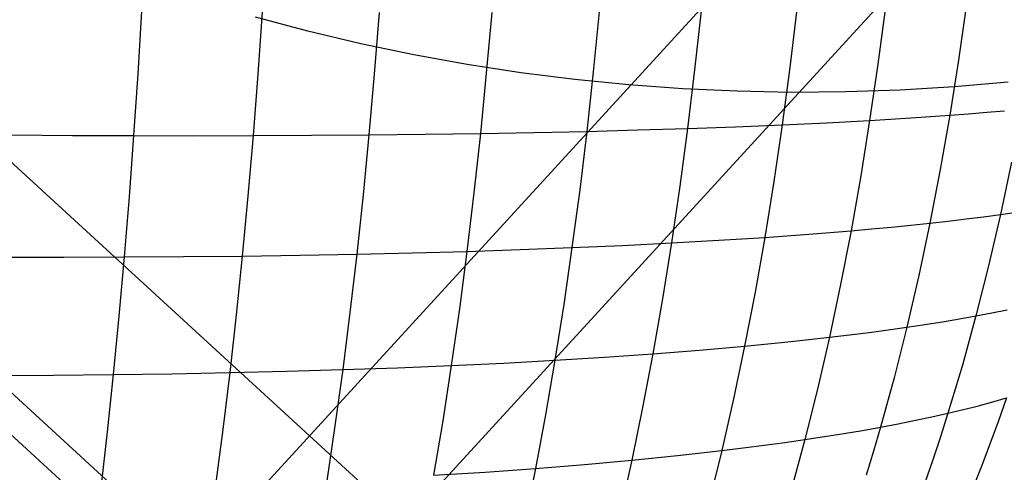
# Model space of a CAD drawing. Extents: x -274 to 274, y -220 to 276.
# Tile 145 of 164: x 201 to 204.76, y 216.31 to 218.04. Entities that reach past the tile are written whole.
import ezdxf

# ---------------------------------------------------------------- set-up
doc = ezdxf.new("R2010")
doc.units = 0
doc.layers.add('PREDEFINITO', color=7, linetype='CONTINUOUS')

msp = doc.modelspace()

# ---------------------------------------------------------------- linework, layer by layer
at = {"layer": 'PREDEFINITO'}
for p, q in [((211.4752, 225.9438, 1), (183.7388, 195.6748, 260.9389)), ((195.0674, 208.0378, 673.0249), (205.9797, 219.9465, 749.0104)), ((198.6427, 219.6218), (208.9641, 210.164)), ((198.2039, 219.143, 0.2396), (208.5254, 209.6851, 0.2396)), ((208.4458, 209.5975, 5), (198.124, 219.0556, 5)), ((204.3489, 218.8962, 1), (176.7573, 188.7852, 259.601)), ((204.6182, 218.0984, 751.7189), (204.5876, 217.8851, 751.7134)), ((201.463, 218.0724, 753.2533), (201.4484, 217.833, 753.2487)), ((201.9246, 218.0688, 753.112), (201.9079, 217.8313, 753.1074)), ((202.3719, 218.0671, 752.9555), (202.3531, 217.8318, 752.9511)), ((202.8023, 218.0672, 752.7843), (202.7816, 217.8345, 752.7799)), ((203.2136, 218.0693, 752.5988), (203.1908, 217.8397, 752.5942)), ((203.6032, 218.0734, 752.3991), (203.5785, 217.8473, 752.3944)), ((203.9688, 218.0796, 752.1856), (203.9421, 217.8573, 752.1808)), ((204.3079, 218.088, 751.9588), (204.2793, 217.8699, 751.9537)), ((202.0995, 217.9956, 5), (201.8989, 218.049, 5)), ((202.3015, 217.9477, 5), (202.0995, 217.9956, 5)), ((202.5047, 217.9053, 5), (202.3015, 217.9477, 5)), ((202.709, 217.8683, 5), (202.5047, 217.9053, 5)), ((204.5876, 217.8851, 751.7134), (204.5541, 217.6744, 751.7037)), ((201.4484, 217.833, 753.2487), (201.4324, 217.5964, 753.2397)), ((202.9142, 217.8368, 5), (202.709, 217.8683, 5)), ((202.7816, 217.8345, 752.7799), (202.7588, 217.6046, 752.7711)), ((203.1202, 217.8108, 5), (202.9142, 217.8368, 5)), ((203.1908, 217.8397, 752.5942), (203.1659, 217.6127, 752.5854)), ((203.5785, 217.8473, 752.3944), (203.5513, 217.6238, 752.3855)), ((203.9421, 217.8573, 752.1808), (203.9128, 217.6377, 752.1717)), ((204.2793, 217.8699, 751.9537), (204.2479, 217.6546, 751.9443)), ((201.9079, 217.8313, 753.1074), (201.8897, 217.5965, 753.0985)), ((202.3531, 217.8318, 752.9511), (202.3326, 217.5992, 752.9422)), ((203.3268, 217.7903, 5), (203.1202, 217.8108, 5)), ((204.7781, 217.8012, 5), (204.5713, 217.783, 5)), ((203.5339, 217.7753, 5), (203.3268, 217.7903, 5)), ((203.7413, 217.7658, 5), (203.5339, 217.7753, 5)), ((203.9489, 217.7618, 5), (203.7413, 217.7658, 5)), ((204.1565, 217.7633, 5), (203.9489, 217.7618, 5)), ((204.364, 217.7704, 5), (204.1565, 217.7633, 5)), ((204.5713, 217.783, 5), (204.364, 217.7704, 5)), ((204.6259, 217.6798, 751.6416), (204.6956, 217.6854, 751.5786)), ((204.6956, 217.6854, 751.5786), (204.7634, 217.6912, 751.5148)), ((203.9128, 217.6377, 752.1717), (204.0838, 217.6458, 752.0597)), ((204.0838, 217.6458, 752.0597), (204.2479, 217.6546, 751.9443)), ((204.2479, 217.6546, 751.9443), (204.2137, 217.4421, 751.9308)), ((204.2479, 217.6546, 751.9443), (204.3272, 217.6592, 751.8854)), ((204.3272, 217.6592, 751.8854), (204.4048, 217.6641, 751.8257)), ((204.4048, 217.6641, 751.8257), (204.4804, 217.6691, 751.7651)), ((204.4804, 217.6691, 751.7651), (204.5541, 217.6744, 751.7037)), ((204.5541, 217.6744, 751.7037), (204.5176, 217.4666, 751.6899)), ((204.5541, 217.6744, 751.7037), (204.6259, 217.6798, 751.6416)), ((202.7588, 217.6046, 752.7711), (202.9649, 217.6083, 752.6801)), ((202.9649, 217.6083, 752.6801), (203.1659, 217.6127, 752.5854)), ((203.1659, 217.6127, 752.5854), (203.1387, 217.3888, 752.5723)), ((203.1659, 217.6127, 752.5854), (203.3615, 217.6179, 752.4872)), ((203.3615, 217.6179, 752.4872), (203.5513, 217.6238, 752.3855)), ((203.5513, 217.6238, 752.3855), (203.5218, 217.4032, 752.3723)), ((203.5513, 217.6238, 752.3855), (203.7352, 217.6304, 752.2803)), ((203.7352, 217.6304, 752.2803), (203.9128, 217.6377, 752.1717)), ((203.9128, 217.6377, 752.1717), (203.881, 217.421, 752.1583)), ((200.9632, 217.5989, 753.3653), (201.1991, 217.5973, 753.3044)), ((201.1991, 217.5973, 753.3044), (201.4324, 217.5964, 753.2397)), ((201.4324, 217.5964, 753.2397), (201.415, 217.3628, 753.2261)), ((201.4324, 217.5964, 753.2397), (201.6627, 217.5961, 753.171)), ((201.6627, 217.5961, 753.171), (201.8897, 217.5965, 753.0985)), ((201.8897, 217.5965, 753.0985), (201.8698, 217.3647, 753.0852)), ((201.8897, 217.5965, 753.0985), (202.1131, 217.5975, 753.0223)), ((202.1131, 217.5975, 753.0223), (202.3326, 217.5992, 752.9422)), ((202.3326, 217.5992, 752.9422), (202.3102, 217.3696, 752.929)), ((202.3326, 217.5992, 752.9422), (202.5479, 217.6015, 752.8585)), ((202.5479, 217.6015, 752.8585), (202.7588, 217.6046, 752.7711)), ((202.7588, 217.6046, 752.7711), (202.734, 217.3776, 752.7579)), ((204.7902, 217.4944, 751.436), (204.7481, 217.2949, 751.4176)), ((204.5176, 217.4666, 751.6899), (204.4781, 217.262, 751.6718)), ((203.881, 217.421, 752.1583), (203.8465, 217.2075, 752.1407)), ((204.2137, 217.4421, 751.9308), (204.1767, 217.2329, 751.9129)), ((203.1387, 217.3888, 752.5723), (203.1093, 217.1681, 752.5547)), ((203.5218, 217.4032, 752.3723), (203.4899, 217.1859, 752.3547)), ((201.415, 217.3628, 753.2261), (201.3962, 217.1324, 753.208)), ((201.8698, 217.3647, 753.0852), (201.8483, 217.1361, 753.0673)), ((202.3102, 217.3696, 752.929), (202.2861, 217.1432, 752.9113)), ((202.734, 217.3776, 752.7579), (202.7073, 217.1539, 752.7403)), ((204.4781, 217.262, 751.6718), (204.5486, 217.2699, 751.6094)), ((204.5486, 217.2699, 751.6094), (204.6172, 217.278, 751.5463)), ((204.6172, 217.278, 751.5463), (204.6837, 217.2864, 751.4823)), ((204.6837, 217.2864, 751.4823), (204.7481, 217.2949, 751.4176)), ((204.7481, 217.2949, 751.4176), (204.7028, 217.099, 751.3948)), ((204.7481, 217.2949, 751.4176), (204.8104, 217.3037, 751.352)), ((204.0151, 217.2197, 752.0285), (204.1767, 217.2329, 751.9129)), ((204.1767, 217.2329, 751.9129), (204.1369, 217.0272, 751.8907)), ((204.1767, 217.2329, 751.9129), (204.2549, 217.2398, 751.8539)), ((204.2549, 217.2398, 751.8539), (204.3311, 217.247, 751.794)), ((204.3311, 217.247, 751.794), (204.4056, 217.2544, 751.7333)), ((204.4056, 217.2544, 751.7333), (204.4781, 217.262, 751.6718)), ((204.4781, 217.262, 751.6718), (204.4355, 217.061, 751.6493)), ((203.4899, 217.1859, 752.3547), (203.6714, 217.1963, 752.2494)), ((203.6714, 217.1963, 752.2494), (203.8465, 217.2075, 752.1407)), ((203.8465, 217.2075, 752.1407), (203.8094, 216.9976, 752.1186)), ((203.8465, 217.2075, 752.1407), (204.0151, 217.2197, 752.0285)), ((202.7073, 217.1539, 752.7403), (202.9108, 217.1605, 752.6493)), ((202.9108, 217.1605, 752.6493), (203.1093, 217.1681, 752.5547)), ((203.1093, 217.1681, 752.5547), (203.0778, 216.9509, 752.5327)), ((203.1093, 217.1681, 752.5547), (203.3025, 217.1765, 752.4565)), ((203.3025, 217.1765, 752.4565), (203.4899, 217.1859, 752.3547)), ((203.4899, 217.1859, 752.3547), (203.4556, 216.9722, 752.3327)), ((200.9322, 217.1321, 753.3332), (201.1655, 217.1319, 753.2726)), ((201.1655, 217.1319, 753.2726), (201.3962, 217.1324, 753.208)), ((201.3962, 217.1324, 753.208), (201.3759, 216.9057, 753.1854)), ((201.3962, 217.1324, 753.208), (201.6238, 217.1339, 753.1396)), ((201.6238, 217.1339, 753.1396), (201.8483, 217.1361, 753.0673)), ((201.8483, 217.1361, 753.0673), (201.8251, 216.9112, 753.0449)), ((201.8483, 217.1361, 753.0673), (202.0691, 217.1393, 752.9912)), ((202.0691, 217.1393, 752.9912), (202.2861, 217.1432, 752.9113)), ((202.2861, 217.1432, 752.9113), (202.2601, 216.9205, 752.8891)), ((202.2861, 217.1432, 752.9113), (202.4989, 217.1481, 752.8277)), ((202.4989, 217.1481, 752.8277), (202.7073, 217.1539, 752.7403)), ((202.7073, 217.1539, 752.7403), (202.6785, 216.9337, 752.7182)), ((204.7028, 217.099, 751.3948), (204.6543, 216.9068, 751.3677)), ((204.4355, 217.061, 751.6493), (204.39, 216.8638, 751.6225)), ((204.1369, 217.0272, 751.8907), (204.0943, 216.8254, 751.8641)), ((203.4556, 216.9722, 752.3327), (203.4188, 216.7624, 752.3063)), ((203.8094, 216.9976, 752.1186), (203.7697, 216.7916, 752.0921)), ((202.6785, 216.9337, 752.7182), (202.6476, 216.7175, 752.6916)), ((203.0778, 216.9509, 752.5327), (203.0439, 216.7377, 752.5062)), ((204.7152, 216.9183, 751.3019), (204.7739, 216.93, 751.2354)), ((201.3759, 216.9057, 753.1854), (201.3543, 216.6829, 753.1581)), ((201.8251, 216.9112, 753.0449), (201.8004, 216.6902, 753.0179)), ((202.2601, 216.9205, 752.8891), (202.2323, 216.7017, 752.8623)), ((204.5262, 216.8848, 751.4967), (204.5913, 216.8956, 751.4326)), ((204.5913, 216.8956, 751.4326), (204.6543, 216.9068, 751.3677)), ((204.6543, 216.9068, 751.3677), (204.6025, 216.7188, 751.3361)), ((204.6543, 216.9068, 751.3677), (204.7152, 216.9183, 751.3019)), ((204.2459, 216.844, 751.745), (204.3189, 216.8538, 751.6842)), ((204.3189, 216.8538, 751.6842), (204.39, 216.8638, 751.6225)), ((204.39, 216.8638, 751.6225), (204.3413, 216.6707, 751.5913)), ((204.39, 216.8638, 751.6225), (204.4591, 216.8741, 751.56)), ((204.4591, 216.8741, 751.56), (204.5262, 216.8848, 751.4967)), ((203.9354, 216.8079, 751.9798), (204.0157, 216.8165, 751.9224)), ((204.0157, 216.8165, 751.9224), (204.0943, 216.8254, 751.8641)), ((204.0943, 216.8254, 751.8641), (204.0488, 216.6277, 751.833)), ((204.0943, 216.8254, 751.8641), (204.171, 216.8346, 751.805)), ((204.171, 216.8346, 751.805), (204.2459, 216.844, 751.745)), ((203.5974, 216.7764, 752.201), (203.7697, 216.7916, 752.0921)), ((203.7697, 216.7916, 752.0921), (203.7274, 216.5897, 752.0612)), ((203.7697, 216.7916, 752.0921), (203.9354, 216.8079, 751.9798)), ((203.0439, 216.7377, 752.5062), (203.2342, 216.7495, 752.408)), ((203.2342, 216.7495, 752.408), (203.4188, 216.7624, 752.3063)), ((203.4188, 216.7624, 752.3063), (203.3796, 216.5567, 752.2753)), ((203.4188, 216.7624, 752.3063), (203.5974, 216.7764, 752.201)), ((202.2323, 216.7017, 752.8623), (202.4422, 216.7091, 752.7788)), ((202.4422, 216.7091, 752.7788), (202.6476, 216.7175, 752.6916)), ((202.6476, 216.7175, 752.6916), (202.6148, 216.5054, 752.6604)), ((202.6476, 216.7175, 752.6916), (202.8483, 216.727, 752.6007)), ((202.8483, 216.727, 752.6007), (203.0439, 216.7377, 752.5062)), ((203.0439, 216.7377, 752.5062), (203.0079, 216.5286, 752.4751)), ((204.6025, 216.7188, 751.3361), (204.5474, 216.5353, 751.3001)), ((200.8964, 216.6797, 753.2826), (201.1267, 216.6808, 753.2223)), ((201.1267, 216.6808, 753.2223), (201.3543, 216.6829, 753.1581)), ((201.3543, 216.6829, 753.1581), (201.3312, 216.4643, 753.1261)), ((201.3543, 216.6829, 753.1581), (201.579, 216.686, 753.0899)), ((201.579, 216.686, 753.0899), (201.8004, 216.6902, 753.0179)), ((201.8004, 216.6902, 753.0179), (201.7741, 216.4734, 752.9862)), ((201.8004, 216.6902, 753.0179), (202.0183, 216.6954, 752.942)), ((202.0183, 216.6954, 752.942), (202.2323, 216.7017, 752.8623)), ((202.2323, 216.7017, 752.8623), (202.2027, 216.4871, 752.8309)), ((204.3413, 216.6707, 751.5913), (204.2897, 216.4821, 751.5555)), ((204.0488, 216.6277, 751.833), (204.0005, 216.4344, 751.7975)), ((204.7186, 216.5786, 751.1), (204.7713, 216.5937, 751.0317)), ((204.7713, 216.5937, 751.0317), (204.7407, 216.5065, 751.0118)), ((203.3796, 216.5567, 752.2753), (203.3379, 216.3554, 752.2397)), ((203.7274, 216.5897, 752.0612), (203.6824, 216.3922, 752.0256)), ((204.6067, 216.5494, 751.2342), (204.6638, 216.5638, 751.1675)), ((204.6638, 216.5638, 751.1675), (204.7186, 216.5786, 751.1)), ((203.0079, 216.5286, 752.4751), (202.9696, 216.324, 752.4395)), ((204.4226, 216.508, 751.4295), (204.4861, 216.5215, 751.3652)), ((204.4861, 216.5215, 751.3652), (204.5474, 216.5353, 751.3001)), ((204.5474, 216.5353, 751.3001), (204.5187, 216.4452, 751.2804)), ((204.5474, 216.5353, 751.3001), (204.6067, 216.5494, 751.2342)), ((202.2027, 216.4871, 752.8309), (202.1713, 216.277, 752.7948)), ((202.6148, 216.5054, 752.6604), (202.5799, 216.2979, 752.6246)), ((204.2202, 216.4697, 751.6173), (204.2897, 216.4821, 751.5555)), ((204.2897, 216.4821, 751.5555), (204.2627, 216.3896, 751.536)), ((204.2897, 216.4821, 751.5555), (204.3572, 216.4949, 751.4929)), ((204.3572, 216.4949, 751.4929), (204.4226, 216.508, 751.4295)), ((204.7407, 216.5065, 751.0118), (204.7092, 216.4204, 750.9908)), ((201.3312, 216.4643, 753.1261), (201.3068, 216.2502, 753.0894)), ((201.7741, 216.4734, 752.9862), (201.7461, 216.2611, 752.9498)), ((204.0005, 216.4344, 751.7975), (204.0756, 216.4459, 751.7383)), ((204.0756, 216.4459, 751.7383), (204.1488, 216.4576, 751.6782)), ((204.1488, 216.4576, 751.6782), (204.2202, 216.4697, 751.6173)), ((204.5187, 216.4452, 751.2804), (204.4891, 216.3564, 751.2596)), ((203.6824, 216.3922, 752.0256), (203.7645, 216.4023, 751.9699)), ((203.7645, 216.4023, 751.9699), (203.8449, 216.4127, 751.9133)), ((203.8449, 216.4127, 751.9133), (203.9235, 216.4234, 751.8558)), ((203.9235, 216.4234, 751.8558), (204.0005, 216.4344, 751.7975)), ((204.0005, 216.4344, 751.7975), (203.9493, 216.246, 751.7573)), ((204.7092, 216.4204, 750.9908), (204.6769, 216.3356, 750.9686)), ((203.3379, 216.3554, 752.2397), (203.5133, 216.3732, 752.1345)), ((203.5133, 216.3732, 752.1345), (203.6824, 216.3922, 752.0256)), ((203.6824, 216.3922, 752.0256), (203.6347, 216.1996, 751.9855)), ((204.2627, 216.3896, 751.536), (204.2349, 216.2983, 751.5152)), ((202.9696, 216.324, 752.4395), (203.1566, 216.3391, 752.3414)), ((203.1566, 216.3391, 752.3414), (203.3379, 216.3554, 752.2397)), ((203.3379, 216.3554, 752.2397), (203.2938, 216.159, 752.1996)), ((204.4891, 216.3564, 751.2596), (204.4587, 216.2689, 751.2376)), ((204.6769, 216.3356, 750.9686), (204.6436, 216.2522, 750.9453)), ((202.5799, 216.2979, 752.6246), (202.7773, 216.3103, 752.5339)), ((202.7773, 216.3103, 752.5339), (202.9696, 216.324, 752.4395)), ((202.9696, 216.324, 752.4395), (202.9291, 216.1242, 752.3992))]:
    msp.add_line(p, q, dxfattribs=at)
at = {"layer": 'PREDEFINITO', "extrusion": (0.140503, 0.153332, 0.978135)}
msp.add_circle((1.9195, -134.262, 795.2989), 7, dxfattribs=at)

doc.saveas('drawing.dxf')
